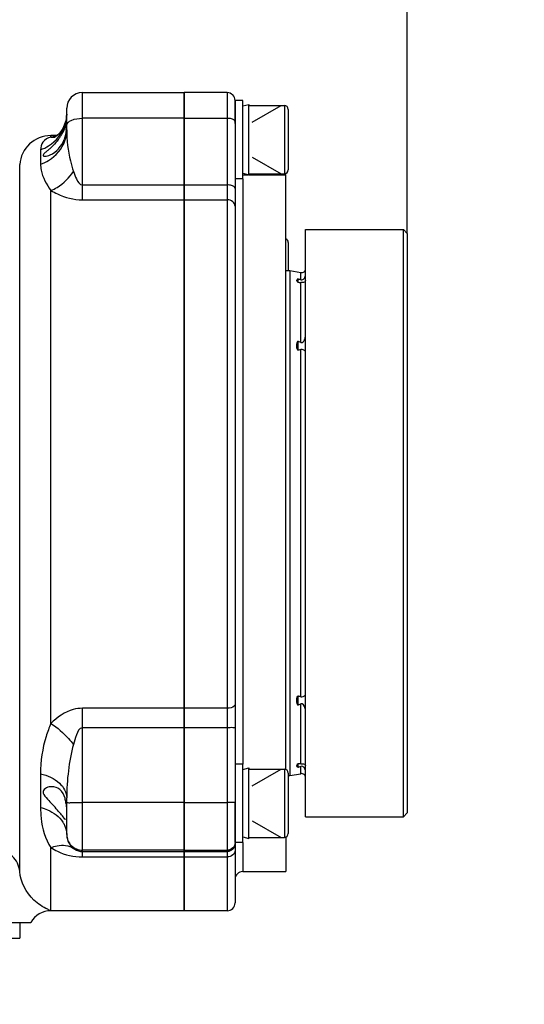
# Model space of a CAD drawing. Header units: millimetres. Extents: x 0 to 11890, y 0 to 8410.
# Tile 132 of 137: x 8422 to 8487, y 6604 to 6730. Entities that reach past the tile are written whole.
import ezdxf

# ---------------------------------------------------------------- set-up
doc = ezdxf.new("R2010")
doc.units = ezdxf.units.MM
doc.header["$LTSCALE"] = 653.95
doc.layers.get('0').update_dxf_attribs({"linetype": 'CONTINUOUS'})
for name, color, linetype in [('304102000014DXF_CONTINUOUS_LINE', 7, 'CONTINUOUS'), ('304102000015DXF_CONTINUOUS_LINE', 7, 'CONTINUOUS'), ('304104000081DXF_CONTINUOUS_LINE', 7, 'CONTINUOUS'), ('501023000065DXF_CONTINUOUS_LINE', 7, 'CONTINUOUS'), ('504001000006DXF_CONTINUOUS_LINE', 7, 'CONTINUOUS'), ('604006000002DXF_CONTINUOUS_LINE', 7, 'CONTINUOUS'), ('604007000001DXF_CONTINUOUS_LINE', 7, 'CONTINUOUS'), ('ZUIDAYUNDONGDXF_CONTINUOUS_LINE', 7, 'CONTINUOUS'), ('ZUIDAYUNDONGFANWEIDXF_DIMENSION', 7, 'CONTINUOUS')]:
    doc.layers.add(name, color=color, linetype=linetype)
doc.styles.get("Standard").update_dxf_attribs({"font": 'txt', "width": 0.7})
doc.dimstyles.new('DIMSTYLE_3', dxfattribs={"dimtxt": 120, "dimasz": 60, "dimexe": 1, "dimexo": 0, "dimgap": 3, "dimtad": 1, "dimdsep": 46, "dimtxsty": 'Standard', "dimblk": '_FILLED', "dimblk1": '_FILLED', "dimblk2": '_FILLED', "dimcen": 0.09, "dimclrt": 5, "dimazin": 2, "dimtp": 0.5, "dimtm": 0.5, "dimtfac": 1, "dimtofl": 0, "dimtmove": 0, "dimatfit": 3, "dimldrblk": '_FILLED', "dimfxl": 0, "dimtolj": 1, "dimarcsym": 0})
doc.dimstyles.new('DIMSTYLE_9', dxfattribs={"dimtxt": 120, "dimasz": 60, "dimexe": 1, "dimexo": 0, "dimgap": 3, "dimtad": 0, "dimtih": 1, "dimtoh": 1, "dimdec": 0, "dimdsep": 46, "dimtxsty": 'Standard', "dimblk": '_FILLED', "dimblk1": '_FILLED', "dimblk2": '_FILLED', "dimcen": 0.09, "dimclrt": 5, "dimazin": 2, "dimtp": 2, "dimtm": 2, "dimtfac": 1, "dimtdec": 0, "dimtofl": 0, "dimtmove": 0, "dimatfit": 3, "dimldrblk": '_FILLED', "dimfxl": 0, "dimtolj": 1, "dimarcsym": 0})

# ---------------------------------------------------------------- blocks, each defined once
blk = doc.blocks.new('_FILLED')
at = {"color": 0, "linetype": 'ByBlock'}
blk.add_solid([(0, 0), (-1, 0.1667), (-1, -0.1667)], dxfattribs=at)
blk = doc.blocks.new('*D8')
at = {"layer": 'ZUIDAYUNDONGFANWEIDXF_DIMENSION', "color": 2, "linetype": 'Continuous'}
for p, q in [((8336.47, 6739.44), (8336.47, 6937.27)), ((8471.97, 6702.74), (8471.97, 6937.27)), ((8336.47, 6927.27), (8216.47, 6927.27)), ((8216.47, 6927.27), (8404.22, 6927.27)), ((9114.51, 6927.27), (8404.22, 6927.27)), ((8471.97, 6927.27), (9114.51, 6927.27))]:
    blk.add_line(p, q, dxfattribs=at)
at = {"layer": 'ZUIDAYUNDONGFANWEIDXF_DIMENSION', "color": 2, "linetype": 'Continuous', "xscale": 60, "yscale": 60, "zscale": 60}
blk.add_blockref('_FILLED', (8336.47, 6927.27), dxfattribs=at)
at = {"layer": 'ZUIDAYUNDONGFANWEIDXF_DIMENSION', "color": 2, "linetype": 'Continuous', "xscale": 60, "yscale": 60, "zscale": 60, "rotation": 180}
blk.add_blockref('_FILLED', (8471.97, 6927.27), dxfattribs=at)
blk = doc.blocks.new('*D17')
at = {"layer": 'ZUIDAYUNDONGFANWEIDXF_DIMENSION', "color": 2, "linetype": 'Continuous'}
blk.add_line((7291.47, 7528.08), (9407.13, 7528.08), dxfattribs=at)

msp = doc.modelspace()

# ---------------------------------------------------------------- linework, layer by layer
at = {"layer": '304102000014DXF_CONTINUOUS_LINE', "color": 7, "linetype": 'Continuous'}
for p, q in [((8448.966, 6720.715), (8443.466, 6720.715)), ((8443.466, 6616.235), (8443.466, 6720.714)), ((8449.966, 6719.714), (8449.966, 6617.236)), ((8450.966, 6710.235), (8451.661, 6710.235)), ((8451.74, 6710.235), (8456.466, 6710.235)), ((8456.466, 6634.274), (8456.466, 6710.235)), ((8456.466, 6625.647), (8456.466, 6621.236)), ((8450.966, 6621.235), (8456.466, 6621.235)), ((8448.966, 6616.235), (8443.466, 6616.235))]:
    msp.add_line(p, q, dxfattribs=at)
at = {"layer": '304102000014DXF_CONTINUOUS_LINE', "color": 9, "linetype": 'Continuous'}
for p, q in [((8448.966, 6720.715), (8448.966, 6616.235)), ((8443.466, 6717.438), (8448.966, 6717.438)), ((8450.966, 6709.715), (8450.966, 6634.96)), ((8443.466, 6708.933), (8448.966, 6708.933)), ((8443.466, 6707.031), (8448.966, 6707.031)), ((8448.966, 6642.086), (8443.466, 6642.086)), ((8448.966, 6639.61), (8443.466, 6639.61)), ((8443.466, 6630.065), (8448.966, 6630.065)), ((8450.966, 6624.96), (8450.966, 6621.235)), ((8443.466, 6623.961), (8448.966, 6623.961)), ((8443.466, 6623.795), (8448.966, 6623.795)), ((8443.466, 6623.102), (8448.966, 6623.102))]:
    msp.add_line(p, q, dxfattribs=at)
at = {"layer": '304102000014DXF_CONTINUOUS_LINE', "color": 7, "linetype": 'Continuous'}
for centre, start, end in [((8448.966, 6719.715), 0, 90), ((8450.966, 6620.235), 90, 180), ((8448.966, 6617.235), 270, 360)]:
    msp.add_arc(centre, 1, start, end, dxfattribs=at)
at = {"layer": '304102000014DXF_CONTINUOUS_LINE', "color": 9, "linetype": 'Continuous'}
for points, knots in [([(8449.966, 6716.984), (8449.966, 6717.048), (8449.857, 6717.244), (8449.477, 6717.396), (8449.153, 6717.438), (8448.966, 6717.438)], [0, 0, 0, 0, 0.1619435, 0.5212365, 1, 1, 1, 1]), ([(8449.966, 6708.479), (8449.966, 6708.542), (8449.857, 6708.738), (8449.477, 6708.89), (8449.153, 6708.933), (8448.966, 6708.933)], [0, 0, 0, 0, 0.1619435, 0.5212365, 1, 1, 1, 1]), ([(8449.966, 6706.197), (8449.966, 6706.416), (8449.708, 6706.89), (8449.215, 6707.031), (8448.966, 6707.031)], [0, 0, 0, 0, 0.4681884, 1, 1, 1, 1]), ([(8449.966, 6642.564), (8449.966, 6642.498), (8449.765, 6642.125), (8449.289, 6642.086), (8448.966, 6642.086)], [0, 0, 0, 0, 0.1695983, 1, 1, 1, 1]), ([(8449.966, 6639.592), (8449.966, 6639.618), (8449.809, 6639.573), (8449.656, 6639.622), (8449.321, 6639.603), (8449.093, 6639.61), (8448.966, 6639.61)], [0, 0, 0, 0, 0.0763936, 0.2931779, 0.6174194, 1, 1, 1, 1]), ([(8449.966, 6630.047), (8449.966, 6630.073), (8449.809, 6630.028), (8449.656, 6630.077), (8449.321, 6630.058), (8449.093, 6630.065), (8448.966, 6630.065)], [0, 0, 0, 0, 0.0763936, 0.2931779, 0.6174194, 1, 1, 1, 1]), ([(8449.966, 6624.961), (8449.966, 6624.706), (8449.752, 6624.174), (8449.221, 6623.961), (8448.966, 6623.961)], [0, 0, 0, 0, 0.4999731, 1, 1, 1, 1]), ([(8449.966, 6624.794), (8449.966, 6624.539), (8449.752, 6624.008), (8449.221, 6623.795), (8448.966, 6623.795)], [0, 0, 0, 0, 0.4999731, 1, 1, 1, 1]), ([(8449.966, 6623.963), (8449.966, 6623.738), (8449.716, 6623.254), (8449.216, 6623.102), (8448.966, 6623.102)], [0, 0, 0, 0, 0.4737263, 1, 1, 1, 1])]:
    msp.add_open_spline(points, degree=3, knots=knots, dxfattribs=at)
at = {"layer": '304102000015DXF_CONTINUOUS_LINE', "color": 7, "linetype": 'Continuous'}
for p, q in [((8430.466, 6720.715), (8443.466, 6720.715)), ((8443.466, 6720.713), (8443.466, 6616.235)), ((8428.466, 6715.982), (8428.466, 6718.714)), ((8428.466, 6717.986), (8428.371, 6717.136)), ((8427.23, 6715.235), (8426.448, 6715.235)), ((8428.466, 6625.95), (8428.466, 6630.646)), ((8443.466, 6616.235), (8426.454, 6616.235)), ((8405.466, 6614.735), (8423.868, 6614.735))]:
    msp.add_line(p, q, dxfattribs=at)
at = {"layer": '304102000015DXF_CONTINUOUS_LINE', "color": 9, "linetype": 'Continuous'}
for p, q in [((8430.466, 6707.031), (8430.466, 6720.715)), ((8443.466, 6717.438), (8430.466, 6717.438)), ((8426.448, 6715.036), (8426.448, 6715.235)), ((8425.122, 6713.432), (8425.122, 6711.591)), ((8422.458, 6621.255), (8422.458, 6711.521)), ((8426.448, 6640.137), (8426.448, 6708.227)), ((8430.466, 6708.933), (8443.466, 6708.933)), ((8430.466, 6707.031), (8443.466, 6707.031)), ((8443.466, 6642.086), (8430.466, 6642.086)), ((8430.466, 6623.102), (8430.466, 6642.086)), ((8443.466, 6639.61), (8430.466, 6639.61)), ((8425.122, 6633.712), (8425.122, 6629.426)), ((8443.466, 6630.065), (8430.466, 6630.065)), ((8426.448, 6616.239), (8426.448, 6624.287)), ((8443.466, 6623.961), (8430.466, 6623.961)), ((8430.466, 6623.795), (8443.466, 6623.795)), ((8430.466, 6623.102), (8443.466, 6623.102))]:
    msp.add_line(p, q, dxfattribs=at)
at = {"layer": '304102000015DXF_CONTINUOUS_LINE', "color": 7, "linetype": 'Continuous'}
msp.add_lwpolyline([(8428.371, 6717.136), (8427.989, 6716.126), (8427.495, 6715.454), (8427.086, 6715.116), (8427.008, 6715.071)], dxfattribs=at)
for centre, radius, start, end in [((8430.466, 6718.715), 2, 90, 180), ((8420.8, 6716.786), 7.651, 353.59575, 357.05068), ((8426.448, 6711.235), 4, 90, 175.90396), ((8421.929, 6718.872), 6.862, 322.71018, 326.28411), ((8422.393, 6629.17), 6.031, 7.52432, 8.00456), ((8426.466, 6613.235), 3, 90.14347, 150.00052)]:
    msp.add_arc(centre, radius, start, end, dxfattribs=at)
at = {"layer": '304102000015DXF_CONTINUOUS_LINE', "color": 9, "linetype": 'Continuous'}
for centre, radius, start, end in [((8423.758, 6718), 4.708, 342.26771, 345.63128), ((8423.743, 6718.004), 4.723, 345.62974, 359.78543), ((8423.78, 6717.993), 4.684, 341.80711, 342.26528), ((8428.39, 6696.798), 18.341, 94.36413, 96.07707), ((8426.663, 6718.202), 3.174, 266.12106, 276.257), ((8428.671, 6693.333), 21.818, 94.29565, 94.40952), ((8424.081, 6715.988), 4.384, 341.12648, 342.77126), ((8425.196, 6625.734), 3.316, 29.70525, 33.09025)]:
    msp.add_arc(centre, radius, start, end, dxfattribs=at)
at = {"layer": '304102000015DXF_CONTINUOUS_LINE', "color": 7, "linetype": 'Continuous'}
for points, knots in [([(8428.282, 6716.328), (8428.325, 6716.447), (8428.412, 6716.552), (8428.397, 6716.814), (8428.442, 6716.815)], [0, 0, 0, 0, 0.7379173, 1, 1, 1, 1]), ([(8428.442, 6716.815), (8428.478, 6716.815), (8428.411, 6716.585), (8428.446, 6716.497), (8428.44, 6716.392)], [0, 0, 0, 0, 0.2570835, 1, 1, 1, 1]), ([(8427.636, 6715.063), (8427.71, 6715.173), (8427.961, 6715.576), (8428.166, 6716.007), (8428.282, 6716.328)], [0, 0, 0, 0, 0.2800824, 1, 1, 1, 1]), ([(8427.388, 6714.715), (8427.187, 6714.451), (8426.861, 6714.082), (8426.398, 6713.636), (8426.057, 6713.347), (8425.758, 6713.07), (8425.508, 6712.913), (8425.417, 6712.614), (8425.605, 6712.615), (8425.677, 6712.615)], [0, 0, 0, 0, 0.325417, 0.4814264, 0.6298413, 0.7657884, 0.8753571, 0.9299099, 1, 1, 1, 1]), ([(8425.677, 6712.615), (8425.903, 6712.614), (8427, 6712.906), (8427.827, 6713.885), (8428.129, 6714.715)], [0, 0, 0, 0, 0.2039209, 1, 1, 1, 1]), ([(8426.56, 6632.06), (8426.331, 6632.06), (8425.888, 6632.019), (8425.228, 6631.411), (8425.882, 6630.608), (8426.264, 6630.201), (8426.491, 6629.96)], [0, 0, 0, 0, 0.2166853, 0.4200102, 0.6869935, 1, 1, 1, 1]), ([(8428.246, 6630.601), (8428.13, 6631.019), (8427.75, 6631.799), (8426.918, 6632.06), (8426.56, 6632.06)], [0, 0, 0, 0, 0.5484436, 1, 1, 1, 1]), ([(8428.362, 6627.86), (8428.26, 6627.86), (8428.06, 6628.21), (8427.669, 6628.623), (8427.127, 6629.289), (8426.709, 6629.728), (8426.491, 6629.96)], [0, 0, 0, 0, 0.1092944, 0.3483539, 0.6608335, 1, 1, 1, 1]), ([(8428.373, 6629.96), (8428.408, 6629.694), (8428.442, 6629.21), (8428.452, 6628.521), (8428.449, 6628.166), (8428.421, 6627.86), (8428.362, 6627.86)], [0, 0, 0, 0, 0.3801458, 0.702324, 0.9175415, 1, 1, 1, 1])]:
    msp.add_open_spline(points, degree=3, knots=knots, dxfattribs=at)
at = {"layer": '304102000015DXF_CONTINUOUS_LINE', "color": 9, "linetype": 'Continuous'}
for points, knots in [([(8428.466, 6716.531), (8428.466, 6716.82), (8429.254, 6717.384), (8429.986, 6717.438), (8430.466, 6717.438)], [0, 0, 0, 0, 0.3765629, 1, 1, 1, 1]), ([(8425.122, 6713.432), (8425.484, 6713.555), (8426.843, 6714.186), (8427.883, 6715.475), (8428.23, 6716.53)], [0, 0, 0, 0, 0.2559452, 1, 1, 1, 1]), ([(8428.466, 6715.982), (8428.466, 6714.647), (8428.671, 6712.834), (8429.177, 6711.105), (8429.318, 6710.66)], [0, 0, 0, 0, 0.7408637, 1, 1, 1, 1]), ([(8426.448, 6715.036), (8426.055, 6714.941), (8425.346, 6714.534), (8425.122, 6713.766), (8425.122, 6713.432)], [0, 0, 0, 0, 0.5474843, 1, 1, 1, 1]), ([(8425.122, 6711.591), (8425.483, 6711.709), (8426.824, 6712.305), (8427.879, 6713.544), (8428.23, 6714.57)], [0, 0, 0, 0, 0.2591623, 1, 1, 1, 1]), ([(8425.122, 6711.591), (8425.122, 6711.333), (8425.237, 6710.111), (8425.885, 6709.005), (8426.448, 6708.227)], [0, 0, 0, 0, 0.2119713, 1, 1, 1, 1]), ([(8426.448, 6708.227), (8426.724, 6708.334), (8427.858, 6708.908), (8428.782, 6709.852), (8429.318, 6710.66)], [0, 0, 0, 0, 0.23413, 1, 1, 1, 1]), ([(8429.318, 6710.66), (8429.422, 6710.331), (8429.641, 6709.726), (8430.104, 6708.933), (8430.466, 6708.933)], [0, 0, 0, 0, 0.4890109, 1, 1, 1, 1]), ([(8426.448, 6708.227), (8426.713, 6708.064), (8427.946, 6707.39), (8429.371, 6707.031), (8430.466, 6707.031)], [0, 0, 0, 0, 0.2215748, 1, 1, 1, 1]), ([(8430.466, 6642.086), (8430.072, 6642.086), (8428.552, 6641.874), (8427.231, 6640.94), (8426.448, 6640.137)], [0, 0, 0, 0, 0.2599435, 1, 1, 1, 1]), ([(8426.448, 6640.137), (8426.216, 6639.602), (8425.434, 6637.547), (8425.122, 6635.325), (8425.122, 6633.712)], [0, 0, 0, 0, 0.2654633, 1, 1, 1, 1]), ([(8426.448, 6640.137), (8427.278, 6639.598), (8428.286, 6638.736), (8429.126, 6637.734), (8429.318, 6637.48)], [0, 0, 0, 0, 0.757123, 1, 1, 1, 1]), ([(8430.466, 6639.61), (8430.062, 6639.61), (8429.638, 6638.574), (8429.421, 6637.885), (8429.318, 6637.48)], [0, 0, 0, 0, 0.4917941, 1, 1, 1, 1]), ([(8425.122, 6633.712), (8425.999, 6633.512), (8427.551, 6632.904), (8428.466, 6631.343), (8428.466, 6630.646)], [0, 0, 0, 0, 0.5632121, 1, 1, 1, 1]), ([(8428.466, 6630.03), (8428.466, 6630.081), (8428.78, 6629.991), (8429.084, 6630.089), (8429.755, 6630.051), (8430.211, 6630.065), (8430.466, 6630.065)], [0, 0, 0, 0, 0.0763936, 0.2931779, 0.6174194, 1, 1, 1, 1]), ([(8425.122, 6629.426), (8425.122, 6628.966), (8425.21, 6627.193), (8425.706, 6625.38), (8426.448, 6624.287)], [0, 0, 0, 0, 0.2584967, 1, 1, 1, 1]), ([(8425.122, 6629.426), (8425.425, 6629.348), (8426.515, 6628.98), (8427.515, 6628.247), (8427.974, 6627.544)], [0, 0, 0, 0, 0.2716148, 1, 1, 1, 1]), ([(8428.466, 6625.961), (8428.466, 6625.451), (8428.893, 6624.388), (8429.955, 6623.961), (8430.466, 6623.961)], [0, 0, 0, 0, 0.4999731, 1, 1, 1, 1]), ([(8428.466, 6625.95), (8428.466, 6625.794), (8428.53, 6625.132), (8428.916, 6624.503), (8429.318, 6624.194)], [0, 0, 0, 0, 0.2358567, 1, 1, 1, 1]), ([(8422.458, 6621.255), (8422.405, 6621.969), (8421.698, 6623.415), (8420.195, 6623.962), (8419.466, 6623.962)], [0, 0, 0, 0, 0.4950915, 1, 1, 1, 1]), ([(8426.448, 6624.287), (8426.704, 6624.393), (8427.628, 6624.697), (8428.738, 6624.587), (8429.318, 6624.194)], [0, 0, 0, 0, 0.2837293, 1, 1, 1, 1]), ([(8426.448, 6624.287), (8426.711, 6624.115), (8427.937, 6623.423), (8429.373, 6623.102), (8430.466, 6623.102)], [0, 0, 0, 0, 0.2233533, 1, 1, 1, 1]), ([(8429.318, 6624.194), (8429.372, 6624.152), (8429.707, 6623.919), (8430.126, 6623.795), (8430.466, 6623.795)], [0, 0, 0, 0, 0.1678498, 1, 1, 1, 1]), ([(8426.448, 6616.239), (8426.309, 6616.291), (8425.521, 6616.623), (8423.649, 6617.852), (8422.548, 6619.895), (8422.458, 6621.255)], [0, 0, 0, 0, 0.0666365, 0.385364, 1, 1, 1, 1]), ([(8426.458, 6616.235), (8426.46, 6616.235), (8426.482, 6616.238), (8426.433, 6616.239), (8426.417, 6616.241)], [0, 0, 0, 0, 0.1108669, 1, 1, 1, 1])]:
    msp.add_open_spline(points, degree=3, knots=knots, dxfattribs=at)
at = {"layer": '304102000015DXF_CONTINUOUS_LINE', "color": 7, "linetype": 'Continuous'}
for points in [[(8428.403, 6715.932), (8428.356, 6715.519), (8428.271, 6715.106), (8428.129, 6714.715)], [(8428.366, 6630.01), (8428.338, 6630.209), (8428.3, 6630.407), (8428.246, 6630.601)]]:
    msp.add_open_spline(points, degree=3, dxfattribs=at)
at = {"layer": '304102000015DXF_CONTINUOUS_LINE', "color": 9, "linetype": 'Continuous'}
for points in [[(8428.269, 6714.689), (8428.398, 6715.105), (8428.466, 6715.546), (8428.466, 6715.982)], [(8429.318, 6637.48), (8428.749, 6635.256), (8428.466, 6632.942), (8428.466, 6630.646)], [(8428.076, 6627.377), (8428.32, 6626.948), (8428.466, 6626.443), (8428.466, 6625.95)]]:
    msp.add_open_spline(points, degree=3, dxfattribs=at)
at = {"layer": '304104000081DXF_CONTINUOUS_LINE', "color": 7, "linetype": 'Continuous'}
for p, q in [((8458.966, 6703.235), (8471.466, 6703.235)), ((8458.966, 6628.235), (8458.966, 6703.235)), ((8471.466, 6628.235), (8471.466, 6703.235)), ((8471.966, 6702.735), (8471.466, 6703.235)), ((8471.966, 6702.735), (8471.966, 6628.735)), ((8456.466, 6697.985), (8456.966, 6697.985)), ((8456.966, 6697.985), (8456.966, 6633.485)), ((8456.966, 6697.985), (8458.379, 6697.736)), ((8457.966, 6696.916), (8457.966, 6696.496)), ((8457.966, 6696.496), (8457.897, 6696.591)), ((8457.966, 6688.982), (8457.966, 6687.833)), ((8457.966, 6643.637), (8457.966, 6642.489)), ((8457.897, 6634.88), (8457.966, 6634.974)), ((8457.966, 6634.974), (8457.966, 6634.554)), ((8456.766, 6633.485), (8456.966, 6633.485)), ((8456.966, 6633.485), (8458.379, 6633.734)), ((8471.966, 6628.735), (8471.466, 6628.235)), ((8458.966, 6628.235), (8471.466, 6628.235))]:
    msp.add_line(p, q, dxfattribs=at)
at = {"layer": '304104000081DXF_CONTINUOUS_LINE', "color": 9, "linetype": 'Continuous'}
for p, q in [((8458.379, 6696.801), (8458.379, 6697.736)), ((8458.379, 6688.8), (8458.379, 6696.478)), ((8458.379, 6643.552), (8458.379, 6687.918)), ((8458.379, 6634.992), (8458.379, 6642.67)), ((8458.379, 6633.734), (8458.379, 6634.669))]:
    msp.add_line(p, q, dxfattribs=at)
at = {"layer": '304104000081DXF_CONTINUOUS_LINE', "color": 7, "linetype": 'Continuous'}
for centre, start, end in [((8458.466, 6698.228), 260, 360), ((8458.466, 6633.242), 0, 100)]:
    msp.add_arc(centre, 0.5, start, end, dxfattribs=at)
for points, knots in [([(8457.897, 6696.591), (8457.865, 6696.645), (8457.815, 6696.78), (8457.916, 6696.882), (8457.966, 6696.916)], [0, 0, 0, 0, 0.5108355, 1, 1, 1, 1]), ([(8458.379, 6696.801), (8458.534, 6696.755), (8458.881, 6696.984), (8458.966, 6697.303), (8458.966, 6697.461)], [0, 0, 0, 0, 0.5059997, 1, 1, 1, 1]), ([(8458.966, 6696.721), (8458.966, 6696.638), (8458.769, 6696.429), (8458.526, 6696.475), (8458.379, 6696.478)], [0, 0, 0, 0, 0.3606785, 1, 1, 1, 1]), ([(8458.379, 6688.8), (8458.464, 6688.758), (8458.744, 6688.889), (8458.887, 6689.255), (8458.966, 6689.549), (8458.966, 6689.7)], [0, 0, 0, 0, 0.2424515, 0.615186, 1, 1, 1, 1]), ([(8457.966, 6687.833), (8457.93, 6687.931), (8457.815, 6688.302), (8457.856, 6688.719), (8457.966, 6688.982)], [0, 0, 0, 0, 0.2680964, 1, 1, 1, 1]), ([(8458.966, 6687.678), (8458.966, 6687.695), (8458.892, 6687.719), (8458.812, 6687.793), (8458.638, 6687.899), (8458.472, 6687.942), (8458.379, 6687.918)], [0, 0, 0, 0, 0.0797008, 0.2719821, 0.5541437, 1, 1, 1, 1]), ([(8457.966, 6642.489), (8457.856, 6642.751), (8457.815, 6643.168), (8457.93, 6643.539), (8457.966, 6643.637)], [0, 0, 0, 0, 0.7318895, 1, 1, 1, 1]), ([(8458.379, 6643.552), (8458.469, 6643.529), (8458.633, 6643.567), (8458.808, 6643.673), (8458.889, 6643.75), (8458.966, 6643.774), (8458.966, 6643.792)], [0, 0, 0, 0, 0.4285415, 0.7213334, 0.918151, 1, 1, 1, 1]), ([(8458.966, 6641.77), (8458.966, 6641.87), (8458.926, 6642.202), (8458.622, 6642.791), (8458.379, 6642.67)], [0, 0, 0, 0, 0.2695707, 1, 1, 1, 1]), ([(8458.379, 6634.992), (8458.526, 6634.995), (8458.77, 6635.041), (8458.966, 6634.832), (8458.966, 6634.749)], [0, 0, 0, 0, 0.639489, 1, 1, 1, 1]), ([(8457.966, 6634.554), (8457.916, 6634.588), (8457.815, 6634.69), (8457.865, 6634.826), (8457.897, 6634.88)], [0, 0, 0, 0, 0.4891595, 1, 1, 1, 1]), ([(8458.966, 6634.009), (8458.966, 6634.168), (8458.881, 6634.486), (8458.534, 6634.716), (8458.379, 6634.669)], [0, 0, 0, 0, 0.4941998, 1, 1, 1, 1])]:
    msp.add_open_spline(points, degree=3, knots=knots, dxfattribs=at)
for points in [[(8458.379, 6696.801), (8458.242, 6696.842), (8458.104, 6696.88), (8457.966, 6696.916)], [(8457.966, 6696.496), (8458.103, 6696.488), (8458.241, 6696.481), (8458.379, 6696.478)], [(8458.379, 6688.8), (8458.244, 6688.867), (8458.106, 6688.926), (8457.966, 6688.982)], [(8457.966, 6687.833), (8458.104, 6687.856), (8458.243, 6687.882), (8458.379, 6687.918)], [(8458.379, 6643.552), (8458.243, 6643.588), (8458.104, 6643.615), (8457.966, 6643.637)], [(8457.966, 6642.489), (8458.106, 6642.544), (8458.244, 6642.604), (8458.379, 6642.67)], [(8458.379, 6634.992), (8458.241, 6634.989), (8458.103, 6634.982), (8457.966, 6634.974)], [(8457.966, 6634.554), (8458.104, 6634.59), (8458.242, 6634.628), (8458.379, 6634.669)]]:
    msp.add_open_spline(points, degree=3, dxfattribs=at)
at = {"layer": '501023000065DXF_CONTINUOUS_LINE', "color": 7, "linetype": 'Continuous'}
for p, q in [((8451.776, 6719.075), (8456.266, 6719.075)), ((8456.766, 6718.575), (8456.766, 6710.855)), ((8451.776, 6710.355), (8456.266, 6710.355)), ((8456.766, 6701.595), (8456.766, 6697.985)), ((8451.776, 6634.32), (8456.266, 6634.32)), ((8456.766, 6633.82), (8456.766, 6626.1)), ((8451.776, 6625.6), (8456.266, 6625.6))]:
    msp.add_line(p, q, dxfattribs=at)
at = {"layer": '501023000065DXF_CONTINUOUS_LINE', "color": 2, "linetype": 'Continuous'}
for p, q in [((8452.166, 6716.945), (8455.853, 6719.075)), ((8452.166, 6712.484), (8455.853, 6710.355)), ((8452.166, 6632.191), (8455.853, 6634.32)), ((8452.166, 6627.729), (8455.853, 6625.6))]:
    msp.add_line(p, q, dxfattribs=at)
at = {"layer": '501023000065DXF_CONTINUOUS_LINE', "color": 9, "linetype": 'Continuous'}
for p, q in [((8456.266, 6719.075), (8456.266, 6710.355)), ((8456.266, 6634.32), (8456.266, 6625.6))]:
    msp.add_line(p, q, dxfattribs=at)
at = {"layer": '501023000065DXF_CONTINUOUS_LINE', "color": 7, "linetype": 'Continuous'}
for centre, start, end in [((8456.266, 6718.575), 0, 90), ((8456.266, 6710.855), 270, 360), ((8456.266, 6701.595), 0, 66.2194), ((8456.266, 6633.82), 0, 90), ((8456.266, 6626.1), 270, 360)]:
    msp.add_arc(centre, 0.5, start, end, dxfattribs=at)
at = {"layer": '504001000006DXF_CONTINUOUS_LINE', "color": 7, "linetype": 'Continuous'}
for p, q in [((8450.966, 6719.715), (8449.966, 6719.715)), ((8449.966, 6716.792), (8449.966, 6719.715)), ((8450.966, 6709.715), (8450.966, 6719.715)), ((8450.966, 6709.715), (8449.966, 6709.715)), ((8450.966, 6634.96), (8449.966, 6634.96)), ((8450.966, 6624.96), (8450.966, 6634.96)), ((8449.966, 6624.96), (8449.966, 6630.047)), ((8450.966, 6624.96), (8449.966, 6624.96))]:
    msp.add_line(p, q, dxfattribs=at)
at = {"layer": '604006000002DXF_CONTINUOUS_LINE', "color": 7, "linetype": 'Continuous'}
for p, q in [((8450.966, 6719.015), (8451.74, 6719.215)), ((8451.74, 6710.215), (8451.74, 6719.215)), ((8451.74, 6719.215), (8451.776, 6719.075)), ((8450.966, 6710.414), (8451.74, 6710.215)), ((8451.74, 6710.215), (8451.776, 6710.355)), ((8450.966, 6634.261), (8451.74, 6634.46)), ((8451.74, 6625.46), (8451.74, 6634.46)), ((8451.74, 6634.46), (8451.776, 6634.32)), ((8450.966, 6625.66), (8451.74, 6625.46)), ((8451.74, 6625.46), (8451.776, 6625.6))]:
    msp.add_line(p, q, dxfattribs=at)
at = {"layer": '604007000001DXF_CONTINUOUS_LINE', "color": 7, "linetype": 'Continuous'}
for p in [(8422.466, 6614.735), (8406.466, 6612.735)]:
    msp.add_line(p, (8422.466, 6612.735), dxfattribs=at)
at = {"layer": 'ZUIDAYUNDONGDXF_CONTINUOUS_LINE', "color": 2, "linetype": 'Continuous'}
msp.add_arc((7291.466, 5703.735), 1824.344, 295, 180, dxfattribs=at)

# ---------------------------------------------------------------- dimensions: what is measured, and where the dimension line sits
at = {"layer": 'ZUIDAYUNDONGFANWEIDXF_DIMENSION', "color": 2, "linetype": 'Continuous'}
dim = msp.add_ordinate_dim(feature_location=(7291.466, 7528.08), offset=(2115.667, 0), dtype=0, origin=(7291.466, 5248.735), dimstyle='DIMSTYLE_9', override={"dimgap": 29.999891, "dimtad": 1, "dimtih": 0, "dimtoh": 0}, dxfattribs=at)
dim.commit()
dim.dimension.update_dxf_attribs({"geometry": '*D17', "text_midpoint": (9467.132, 7558.08)})
dim = msp.add_linear_dim(base=(8471.966, 6927.267), p1=(8336.466, 6739.439), p2=(8471.966, 6702.735), dimstyle='DIMSTYLE_3', dxfattribs=at)
dim.commit()
dim.dimension.update_dxf_attribs({"geometry": '*D8', "text_midpoint": (8694.508, 6927.267), "dimtype": 160})

doc.saveas('drawing.dxf')
